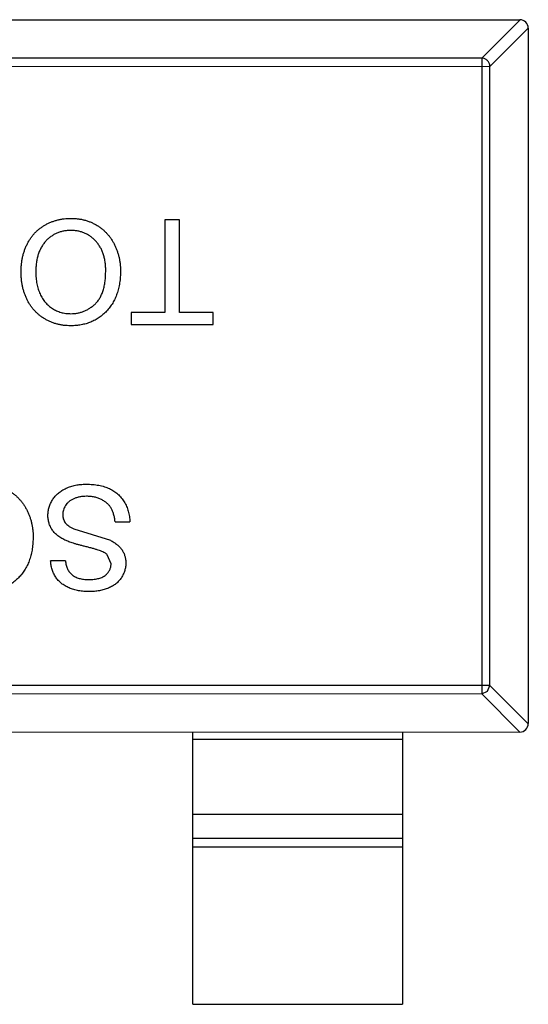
# Model space of a CAD drawing. Header units: inches. Extents: x -109 to 120, y -78 to 24.
# Tile 95 of 113: x 84.65 to 85.87, y -22.91 to -20.56. Entities that reach past the tile are written whole.
import ezdxf

# ---------------------------------------------------------------- set-up
doc = ezdxf.new("R2010")
doc.units = ezdxf.units.IN
doc.header["$LTSCALE"] = 1.21
doc.header["$MEASUREMENT"] = 0
doc.layers.add('X2_94A2_X0__-__X2_7F0E5149_X0_', color=7, linetype='CONTINUOUS')

msp = doc.modelspace()

# ---------------------------------------------------------------- linework, layer by layer
at = {"layer": 'X2_94A2_X0__-__X2_7F0E5149_X0_', "color": 6, "linetype": 'Continuous'}
for p, q in [((82.886, -20.5603), (85.846, -20.5605)), ((85.7549, -20.6519), (85.8463, -20.5605)), ((85.866, -20.5801), (85.7746, -20.6716)), ((85.866, -20.5805), (85.8659, -22.2405)), ((85.7549, -20.6519), (82.9771, -20.6517)), ((85.7549, -20.6519), (85.7548, -22.169)), ((82.9574, -20.6714), (85.7746, -20.6716)), ((85.7745, -22.1493), (85.7746, -20.6716)), ((84.9989, -21.0376), (84.9989, -21.2588)), ((85.0342, -21.0376), (84.9989, -21.0376)), ((85.0342, -21.2588), (85.0342, -21.0376)), ((84.9188, -21.2588), (84.9188, -21.2876)), ((84.9989, -21.2588), (84.9188, -21.2588)), ((85.1143, -21.2588), (85.0342, -21.2588)), ((85.1143, -21.2876), (85.1143, -21.2588)), ((84.9188, -21.2876), (85.1143, -21.2876)), ((84.8803, -21.7588), (84.9156, -21.7588)), ((84.782, -21.7752), (84.869, -21.8029)), ((84.7617, -21.8517), (84.7265, -21.8517)), ((84.8707, -21.8593), (84.8617, -21.8372)), ((85.7745, -22.1493), (82.9573, -22.1491)), ((85.7685, -22.1631), (85.7745, -22.1493)), ((85.7745, -22.1493), (85.8659, -22.2408)), ((82.977, -22.1688), (85.7548, -22.169)), ((85.7548, -22.169), (85.7685, -22.1631)), ((85.8462, -22.2605), (85.7548, -22.169)), ((82.8859, -22.2603), (85.8459, -22.2605)), ((85.0658, -22.9104), (85.0659, -22.2604)), ((85.5659, -22.2782), (85.0659, -22.2782)), ((85.5659, -22.2604), (85.5658, -22.9104)), ((85.0659, -22.4564), (85.5659, -22.4565)), ((85.5659, -22.5145), (85.0659, -22.5145)), ((85.0659, -22.5343), (85.5659, -22.5343)), ((85.0658, -22.9104), (85.5658, -22.9104))]:
    msp.add_line(p, q, dxfattribs=at)
for centre, start, end in [((85.846, -20.5805), 359.9964, 89.9964), ((85.8459, -22.2405), 269.9964, 359.9964)]:
    msp.add_arc(centre, 0.02, start, end, dxfattribs=at)
for points, knots in [([(85.7746, -20.6716), (85.7745, -20.669), (85.7733, -20.6639), (85.7689, -20.6575), (85.7625, -20.6531), (85.7574, -20.6519), (85.7549, -20.6519)], [0, 0, 0, 0, 0.249032, 0.5, 0.750968, 1, 1, 1, 1]), ([(84.656, -21.1622), (84.656, -21.1591), (84.6561, -21.1529), (84.6568, -21.1439), (84.6581, -21.1351), (84.6597, -21.1265), (84.6619, -21.1182), (84.6645, -21.1101), (84.6676, -21.1023), (84.6711, -21.0947), (84.6751, -21.0875), (84.6795, -21.0807), (84.6844, -21.0744), (84.6895, -21.0685), (84.6951, -21.0631), (84.7012, -21.0581), (84.7076, -21.0536), (84.7143, -21.0496), (84.7214, -21.0461), (84.7286, -21.0429), (84.7359, -21.0403), (84.7434, -21.0381), (84.751, -21.0365), (84.7587, -21.0352), (84.7666, -21.0345), (84.7719, -21.0344), (84.7746, -21.0344)], [0, 0, 0, 0, 0.04756, 0.093962, 0.139112, 0.183626, 0.227457, 0.270703, 0.313611, 0.35626, 0.398366, 0.439557, 0.480045, 0.519888, 0.559658, 0.599421, 0.639208, 0.679668, 0.72002, 0.759859, 0.79956, 0.839199, 0.878956, 0.918794, 0.959083, 1, 1, 1, 1]), ([(84.7746, -21.0344), (84.7775, -21.0344), (84.7832, -21.0345), (84.7916, -21.0354), (84.7998, -21.0366), (84.8077, -21.0385), (84.8155, -21.0409), (84.823, -21.0438), (84.8302, -21.0472), (84.8372, -21.0512), (84.8439, -21.0556), (84.8502, -21.0604), (84.856, -21.0656), (84.8614, -21.0713), (84.8665, -21.0772), (84.8711, -21.0836), (84.8753, -21.0903), (84.879, -21.0974), (84.8824, -21.1047), (84.8852, -21.1122), (84.8877, -21.1198), (84.8897, -21.1275), (84.8913, -21.1353), (84.8923, -21.1432), (84.8931, -21.1512), (84.8931, -21.1566), (84.8932, -21.1593)], [0, 0, 0, 0, 0.044697, 0.088534, 0.131409, 0.173814, 0.215715, 0.257247, 0.298848, 0.340604, 0.382029, 0.42297, 0.463632, 0.504048, 0.544591, 0.584964, 0.626265, 0.667979, 0.709943, 0.751382, 0.792619, 0.833948, 0.875008, 0.916446, 0.957907, 1, 1, 1, 1]), ([(84.7747, -21.0632), (84.7718, -21.0633), (84.7659, -21.0635), (84.7574, -21.0647), (84.7493, -21.0668), (84.7415, -21.0695), (84.7342, -21.0733), (84.7272, -21.0776), (84.7208, -21.083), (84.7146, -21.089), (84.7091, -21.0958), (84.7043, -21.1033), (84.7003, -21.1116), (84.6969, -21.1204), (84.6944, -21.13), (84.6925, -21.1402), (84.6914, -21.1511), (84.6913, -21.1586), (84.6912, -21.1624)], [0, 0, 0, 0, 0.061055, 0.119545, 0.176806, 0.232956, 0.288583, 0.344667, 0.401662, 0.46054, 0.520477, 0.581213, 0.643431, 0.707961, 0.775371, 0.846414, 0.921152, 1, 1, 1, 1]), ([(84.8579, -21.1589), (84.8579, -21.1553), (84.8578, -21.1482), (84.8566, -21.138), (84.8547, -21.1283), (84.8522, -21.1192), (84.8488, -21.1107), (84.8448, -21.1028), (84.8399, -21.0954), (84.8344, -21.0888), (84.8283, -21.0828), (84.8218, -21.0775), (84.8148, -21.0731), (84.8075, -21.0695), (84.7999, -21.0667), (84.7918, -21.0647), (84.7834, -21.0635), (84.7777, -21.0633), (84.7747, -21.0632)], [0, 0, 0, 0, 0.075964, 0.148125, 0.217201, 0.2833, 0.347202, 0.4093, 0.470426, 0.531588, 0.591739, 0.650258, 0.707303, 0.764208, 0.821148, 0.879119, 0.938423, 1, 1, 1, 1]), ([(84.7744, -21.2908), (84.7716, -21.2907), (84.766, -21.2907), (84.7577, -21.2899), (84.7496, -21.2886), (84.7418, -21.2868), (84.7341, -21.2845), (84.7267, -21.2817), (84.7195, -21.2783), (84.7125, -21.2745), (84.7058, -21.2702), (84.6995, -21.2654), (84.6936, -21.2603), (84.6881, -21.2548), (84.6831, -21.2488), (84.6784, -21.2425), (84.6742, -21.2358), (84.6704, -21.2286), (84.667, -21.2212), (84.6641, -21.2135), (84.6616, -21.2056), (84.6595, -21.1974), (84.658, -21.1889), (84.6568, -21.1802), (84.6562, -21.1713), (84.656, -21.1652), (84.656, -21.1622)], [0, 0, 0, 0, 0.043099, 0.085587, 0.126908, 0.167967, 0.20845, 0.249025, 0.289281, 0.33001, 0.370598, 0.410466, 0.450033, 0.489688, 0.529116, 0.569037, 0.609703, 0.650759, 0.692509, 0.734219, 0.776707, 0.819552, 0.863351, 0.907839, 0.953334, 1, 1, 1, 1]), ([(84.6912, -21.1624), (84.6913, -21.1649), (84.6913, -21.1698), (84.6919, -21.1769), (84.6926, -21.1838), (84.6937, -21.1905), (84.6952, -21.197), (84.6968, -21.2032), (84.6989, -21.2091), (84.7012, -21.2149), (84.7039, -21.2203), (84.7068, -21.2255), (84.7101, -21.2303), (84.7136, -21.2348), (84.7175, -21.2389), (84.7216, -21.2428), (84.726, -21.2464), (84.7307, -21.2496), (84.7356, -21.2525), (84.7407, -21.255), (84.7459, -21.2572), (84.7513, -21.2589), (84.7568, -21.2603), (84.7625, -21.2613), (84.7683, -21.2618), (84.7722, -21.2619), (84.7742, -21.262)], [0, 0, 0, 0, 0.050852, 0.099752, 0.147438, 0.194086, 0.239171, 0.28334, 0.326577, 0.368936, 0.410572, 0.451051, 0.490877, 0.530044, 0.568937, 0.607578, 0.64642, 0.685679, 0.724799, 0.763513, 0.802173, 0.84074, 0.879649, 0.919071, 0.959098, 1, 1, 1, 1]), ([(84.7742, -21.262), (84.777, -21.2619), (84.7826, -21.2618), (84.7907, -21.2606), (84.7986, -21.2587), (84.8062, -21.2562), (84.8134, -21.2528), (84.8204, -21.2486), (84.827, -21.2438), (84.8334, -21.2383), (84.8393, -21.2319), (84.8443, -21.2243), (84.8485, -21.2158), (84.852, -21.2063), (84.8547, -21.1959), (84.8565, -21.1844), (84.8577, -21.172), (84.8578, -21.1634), (84.8579, -21.1589)], [0, 0, 0, 0, 0.055943, 0.110382, 0.164048, 0.216759, 0.269601, 0.323009, 0.377581, 0.433449, 0.490922, 0.550625, 0.613117, 0.679861, 0.751358, 0.828261, 0.910795, 1, 1, 1, 1]), ([(84.8932, -21.1593), (84.8931, -21.1643), (84.8929, -21.1741), (84.8913, -21.1883), (84.8888, -21.2017), (84.8851, -21.2142), (84.8804, -21.2259), (84.8748, -21.2368), (84.8679, -21.2468), (84.8602, -21.256), (84.8516, -21.2641), (84.8424, -21.2713), (84.8325, -21.2774), (84.8221, -21.2823), (84.811, -21.2861), (84.7993, -21.2888), (84.7871, -21.2905), (84.7787, -21.2907), (84.7744, -21.2908)], [0, 0, 0, 0, 0.075226, 0.146575, 0.2145, 0.27953, 0.342403, 0.403496, 0.463762, 0.523864, 0.583252, 0.641302, 0.698898, 0.756295, 0.814628, 0.874325, 0.935783, 1, 1, 1, 1]), ([(84.5662, -21.669), (84.5691, -21.669), (84.5748, -21.6691), (84.5832, -21.67), (84.5914, -21.6712), (84.5994, -21.6731), (84.6071, -21.6755), (84.6146, -21.6784), (84.6219, -21.6818), (84.6288, -21.6858), (84.6355, -21.6902), (84.6418, -21.695), (84.6477, -21.7002), (84.6531, -21.7059), (84.6581, -21.7118), (84.6627, -21.7182), (84.6669, -21.7249), (84.6706, -21.732), (84.674, -21.7393), (84.6768, -21.7468), (84.6793, -21.7544), (84.6813, -21.7621), (84.6829, -21.7699), (84.6839, -21.7778), (84.6847, -21.7858), (84.6848, -21.7912), (84.6848, -21.7939)], [0, 0, 0, 0, 0.044697, 0.088534, 0.131409, 0.173814, 0.215715, 0.257247, 0.298848, 0.340604, 0.382029, 0.42297, 0.463632, 0.504048, 0.544591, 0.584964, 0.626265, 0.667979, 0.709943, 0.751382, 0.792619, 0.833948, 0.875008, 0.916446, 0.957907, 1, 1, 1, 1]), ([(84.7201, -21.7432), (84.7202, -21.7399), (84.7204, -21.7334), (84.7227, -21.7239), (84.7262, -21.7146), (84.7303, -21.7072), (84.7342, -21.7016), (84.7374, -21.6976), (84.7411, -21.6939), (84.7449, -21.6903), (84.7491, -21.687), (84.7536, -21.684), (84.7584, -21.6812), (84.7653, -21.6778), (84.7744, -21.6742), (84.786, -21.6712), (84.7982, -21.6693), (84.8066, -21.6691), (84.8109, -21.669)], [0, 0, 0, 0, 0.074816, 0.148535, 0.223872, 0.301297, 0.340894, 0.38034, 0.420127, 0.45995, 0.500831, 0.541907, 0.584439, 0.62808, 0.717267, 0.80786, 0.901925, 1, 1, 1, 1]), ([(84.8109, -21.669), (84.8136, -21.669), (84.8189, -21.6691), (84.8267, -21.6696), (84.8343, -21.6704), (84.8414, -21.6715), (84.8482, -21.673), (84.8547, -21.6748), (84.8609, -21.6769), (84.8667, -21.6794), (84.8722, -21.6822), (84.8774, -21.6853), (84.8823, -21.6888), (84.8869, -21.6926), (84.8912, -21.6967), (84.8951, -21.7012), (84.8988, -21.706), (84.9022, -21.7111), (84.9052, -21.7164), (84.9078, -21.7219), (84.9101, -21.7276), (84.9119, -21.7336), (84.9135, -21.7396), (84.9145, -21.7458), (84.9153, -21.7522), (84.9155, -21.7566), (84.9156, -21.7588)], [0, 0, 0, 0, 0.052493, 0.102825, 0.151397, 0.198033, 0.242876, 0.285999, 0.327849, 0.368395, 0.407852, 0.446838, 0.485166, 0.523341, 0.561602, 0.59992, 0.638496, 0.677791, 0.71729, 0.756605, 0.796068, 0.835886, 0.875714, 0.916263, 0.95776, 1, 1, 1, 1]), ([(84.8124, -21.6979), (84.8096, -21.6979), (84.8041, -21.698), (84.7961, -21.6992), (84.7886, -21.701), (84.7817, -21.7036), (84.7755, -21.7068), (84.77, -21.7106), (84.7654, -21.715), (84.7617, -21.72), (84.7589, -21.7252), (84.7568, -21.7305), (84.7556, -21.736), (84.7554, -21.7396), (84.7553, -21.7415)], [0, 0, 0, 0, 0.105584, 0.205868, 0.300947, 0.393002, 0.480949, 0.562874, 0.641461, 0.717742, 0.791772, 0.862716, 0.931777, 1, 1, 1, 1]), ([(84.8803, -21.7588), (84.8799, -21.7556), (84.8792, -21.7495), (84.8771, -21.7409), (84.8744, -21.7331), (84.8711, -21.7262), (84.8667, -21.72), (84.8614, -21.7145), (84.855, -21.7097), (84.8477, -21.7054), (84.8396, -21.7021), (84.831, -21.6996), (84.8219, -21.6981), (84.8156, -21.6979), (84.8124, -21.6979)], [0, 0, 0, 0, 0.093796, 0.180188, 0.260363, 0.334847, 0.407093, 0.481448, 0.559271, 0.64227, 0.728586, 0.815978, 0.906035, 1, 1, 1, 1]), ([(84.7634, -21.8036), (84.7616, -21.8028), (84.7581, -21.8012), (84.7531, -21.7984), (84.7484, -21.7955), (84.7441, -21.7924), (84.7402, -21.7892), (84.7367, -21.7858), (84.7334, -21.7822), (84.7306, -21.7784), (84.7281, -21.7745), (84.7259, -21.7705), (84.7242, -21.7663), (84.7226, -21.7619), (84.7215, -21.7574), (84.7206, -21.7528), (84.7201, -21.748), (84.7201, -21.7448), (84.7201, -21.7432)], [0, 0, 0, 0, 0.074931, 0.147078, 0.216364, 0.282503, 0.346688, 0.408836, 0.469262, 0.528432, 0.587001, 0.644416, 0.702189, 0.759767, 0.81849, 0.877633, 0.93802, 1, 1, 1, 1]), ([(84.7553, -21.7415), (84.7554, -21.7433), (84.7556, -21.7468), (84.7566, -21.752), (84.7587, -21.7567), (84.7613, -21.7611), (84.765, -21.7652), (84.7697, -21.769), (84.7754, -21.7724), (84.7797, -21.7742), (84.782, -21.7752)], [0, 0, 0, 0, 0.117768, 0.230176, 0.339843, 0.450625, 0.566943, 0.696021, 0.839438, 1, 1, 1, 1]), ([(84.6848, -21.7939), (84.6847, -21.7989), (84.6845, -21.8087), (84.683, -21.8229), (84.6804, -21.8363), (84.6767, -21.8488), (84.6721, -21.8605), (84.6664, -21.8715), (84.6596, -21.8815), (84.6518, -21.8906), (84.6432, -21.8987), (84.634, -21.9059), (84.6242, -21.912), (84.6137, -21.9169), (84.6026, -21.9207), (84.591, -21.9234), (84.5787, -21.9251), (84.5703, -21.9253), (84.5661, -21.9254)], [0, 0, 0, 0, 0.075226, 0.146575, 0.2145, 0.27953, 0.342403, 0.403496, 0.463762, 0.523864, 0.583252, 0.641302, 0.698898, 0.756295, 0.814628, 0.874325, 0.935783, 1, 1, 1, 1]), ([(84.8617, -21.8372), (84.8609, -21.8364), (84.8589, -21.8348), (84.8554, -21.8326), (84.8509, -21.8304), (84.8456, -21.8283), (84.8394, -21.8261), (84.8324, -21.8238), (84.8244, -21.8216), (84.8158, -21.8194), (84.8071, -21.8173), (84.7989, -21.8151), (84.7913, -21.8131), (84.7844, -21.8111), (84.7782, -21.8091), (84.7726, -21.8072), (84.7678, -21.8054), (84.7648, -21.8042), (84.7634, -21.8036)], [0, 0, 0, 0, 0.032743, 0.07241, 0.119611, 0.174673, 0.237345, 0.308352, 0.38763, 0.474784, 0.563332, 0.645136, 0.720203, 0.789134, 0.851497, 0.907331, 0.956969, 1, 1, 1, 1]), ([(84.869, -21.8029), (84.872, -21.8045), (84.8777, -21.8076), (84.8853, -21.8131), (84.8917, -21.8192), (84.897, -21.8258), (84.901, -21.833), (84.9038, -21.8407), (84.9057, -21.8487), (84.9059, -21.8542), (84.9059, -21.857)], [0, 0, 0, 0, 0.144805, 0.279512, 0.406394, 0.527502, 0.645393, 0.761885, 0.878942, 1, 1, 1, 1]), ([(84.8192, -21.9254), (84.8147, -21.9253), (84.8061, -21.9251), (84.7935, -21.9235), (84.7817, -21.9206), (84.7725, -21.9175), (84.7657, -21.9142), (84.7609, -21.9117), (84.7564, -21.9088), (84.7523, -21.9057), (84.7483, -21.9023), (84.7448, -21.8986), (84.7415, -21.8948), (84.7376, -21.8892), (84.7333, -21.8818), (84.7297, -21.8723), (84.7272, -21.8622), (84.7267, -21.8552), (84.7265, -21.8517)], [0, 0, 0, 0, 0.100475, 0.195644, 0.286083, 0.372983, 0.415026, 0.456052, 0.495939, 0.535566, 0.574087, 0.612519, 0.651081, 0.689513, 0.766237, 0.84235, 0.919974, 1, 1, 1, 1]), ([(84.7617, -21.8517), (84.7619, -21.8535), (84.7624, -21.857), (84.7635, -21.8621), (84.765, -21.8668), (84.7668, -21.8712), (84.7689, -21.8752), (84.7715, -21.8789), (84.7744, -21.8822), (84.7776, -21.8853), (84.7812, -21.888), (84.7853, -21.8903), (84.7897, -21.8922), (84.7945, -21.8938), (84.7998, -21.8951), (84.8054, -21.896), (84.8115, -21.8964), (84.8156, -21.8965), (84.8178, -21.8966)], [0, 0, 0, 0, 0.067155, 0.131403, 0.192732, 0.251253, 0.307704, 0.362699, 0.417778, 0.472304, 0.527873, 0.58523, 0.645057, 0.707952, 0.774434, 0.84494, 0.920404, 1, 1, 1, 1]), ([(84.8178, -21.8966), (84.82, -21.8966), (84.8243, -21.8965), (84.8305, -21.8959), (84.8363, -21.8951), (84.8416, -21.8939), (84.8464, -21.8924), (84.8508, -21.8906), (84.8546, -21.8883), (84.8581, -21.8857), (84.861, -21.8829), (84.8636, -21.8799), (84.8658, -21.8769), (84.8676, -21.8736), (84.869, -21.8702), (84.8699, -21.8667), (84.8706, -21.863), (84.8707, -21.8605), (84.8707, -21.8593)], [0, 0, 0, 0, 0.091511, 0.177143, 0.257108, 0.331198, 0.400592, 0.465625, 0.526973, 0.585443, 0.641399, 0.695044, 0.746782, 0.796959, 0.847545, 0.897439, 0.947649, 1, 1, 1, 1]), ([(84.9059, -21.857), (84.9058, -21.8601), (84.9056, -21.8662), (84.9035, -21.8753), (84.9001, -21.884), (84.8963, -21.8909), (84.8926, -21.8961), (84.8895, -21.8999), (84.8861, -21.9034), (84.8824, -21.9066), (84.8783, -21.9096), (84.874, -21.9124), (84.8693, -21.9148), (84.8627, -21.9178), (84.8539, -21.9209), (84.8428, -21.9235), (84.8312, -21.9251), (84.8232, -21.9253), (84.8192, -21.9254)], [0, 0, 0, 0, 0.074995, 0.149165, 0.223664, 0.300412, 0.33957, 0.378921, 0.418096, 0.45823, 0.498427, 0.539708, 0.582216, 0.625824, 0.715481, 0.807384, 0.901634, 1, 1, 1, 1])]:
    msp.add_open_spline(points, degree=3, knots=knots, dxfattribs=at)

doc.saveas('drawing.dxf')
